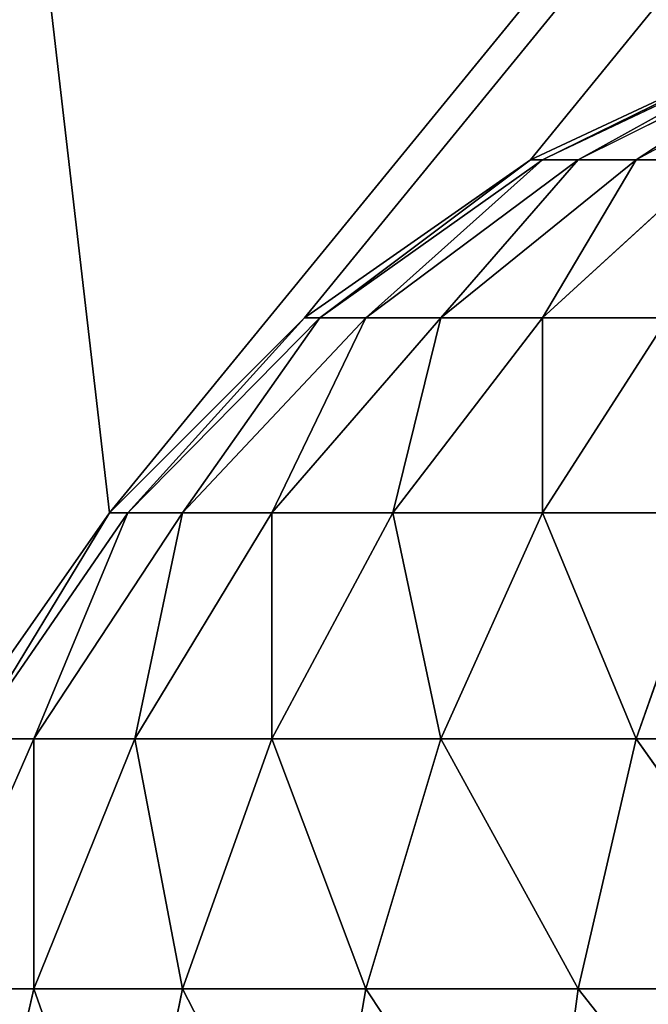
# Model space of a CAD drawing. Extents: x 0 to 16.6, y 0 to 16.6.
# Tile 35 of 200: x 0.8177 to 0.8575, y 8.9278 to 8.99. Entities that reach past the tile are written whole.
import ezdxf

# ---------------------------------------------------------------- set-up
doc = ezdxf.new("R2010")
doc.units = 0
doc.header["$LTSCALE"] = 2.54
doc.layers.get('0').update_dxf_attribs({"color": 13, "linetype": 'CONTINUOUS'})

# ---------------------------------------------------------------- blocks, each defined once
blk = doc.blocks.new('SZCZOTKA_DO_WC_I_UCHWYT_NA')
at = {"color": 0}
for p, q in [((0.823395, 8.958813, 0.3), (0, 16.1, 0.3)), ((0.823395, 8.958813, 0.3), (0, 16.1, 0.3)), ((0.823395, 8.958813, 0.3), (3.8, 12.6, 0.3)), ((0.823395, 8.958813, 0.3), (3.8, 12.6, 0.3)), ((0.835721, 8.97114, 0.3), (3.8, 12.6, 0.3)), ((0.835721, 8.97114, 0.3), (3.8, 12.6, 0.3)), ((0.85, 8.981138, 0.3), (3.8, 12.6, 0.3)), ((0.85, 8.981138, 0.3), (3.8, 12.6, 0.3)), ((0.85, 8.981138, 0.3), (0.865798, 8.988504, 0.3)), ((0.85, 8.981138, 0.3), (0.865798, 8.988504, 0.3)), ((0.85, 8.981138, 0.3), (0.865798, 8.988504, 68.9)), ((0.85, 8.981138, 0.3), (0.865798, 8.988504, 68.9)), ((0.85, 8.981138, 68.9), (0.865798, 8.988504, 68.9)), ((0.85, 8.981138, 68.9), (0.865798, 8.988504, 68.9)), ((0.866317, 8.988504, 68.905939), (0.850759, 8.981138, 68.908679)), ((0.865798, 8.988504, 68.9), (0.850759, 8.981138, 68.908679)), ((0.86786, 8.988504, 68.911694), (0.853015, 8.981138, 68.917102)), ((0.866317, 8.988504, 68.905939), (0.853015, 8.981138, 68.917102)), ((0.87038, 8.988504, 68.917102), (0.856698, 8.981138, 68.925)), ((0.86786, 8.988504, 68.911694), (0.856698, 8.981138, 68.925)), ((0.835721, 8.97114, 0.3), (0.85, 8.981138, 0.3)), ((0.835721, 8.97114, 0.3), (0.85, 8.981138, 0.3)), ((0.835721, 8.97114, 0.3), (0.85, 8.981138, 68.9)), ((0.835721, 8.97114, 0.3), (0.85, 8.981138, 68.9)), ((0.835721, 8.97114, 68.9), (0.85, 8.981138, 68.9)), ((0.835721, 8.97114, 68.9), (0.85, 8.981138, 68.9)), ((0.850759, 8.981138, 68.908679), (0.836697, 8.97114, 68.911157)), ((0.850759, 8.981138, 68.908679), (0.836697, 8.97114, 68.911157)), ((0.85, 8.981138, 68.9), (0.836697, 8.97114, 68.911157)), ((0.85, 8.981138, 68.9), (0.836697, 8.97114, 68.911157)), ((0.853015, 8.981138, 68.917102), (0.839598, 8.97114, 68.921985)), ((0.853015, 8.981138, 68.917102), (0.839598, 8.97114, 68.921985)), ((0.850759, 8.981138, 68.908679), (0.839598, 8.97114, 68.921985)), ((0.850759, 8.981138, 68.908679), (0.839598, 8.97114, 68.921985)), ((0.856698, 8.981138, 68.925), (0.844333, 8.97114, 68.932141)), ((0.856698, 8.981138, 68.925), (0.844333, 8.97114, 68.932141)), ((0.853015, 8.981138, 68.917102), (0.844333, 8.97114, 68.932141)), ((0.853015, 8.981138, 68.917102), (0.844333, 8.97114, 68.932141)), ((0.85, 8.981138, 0.3), (0.85, 8.981138, 68.9)), ((0.85, 8.981138, 0.3), (0.85, 8.981138, 68.9)), ((0.85, 8.981138, 68.9), (0.850759, 8.981138, 68.908679)), ((0.85, 8.981138, 68.9), (0.850759, 8.981138, 68.908679)), ((0.850759, 8.981138, 68.908679), (0.853015, 8.981138, 68.917102)), ((0.861698, 8.981138, 68.932141), (0.850759, 8.97114, 68.941321)), ((0.861698, 8.981138, 68.932141), (0.850759, 8.97114, 68.941321)), ((0.856698, 8.981138, 68.925), (0.850759, 8.97114, 68.941321)), ((0.856698, 8.981138, 68.925), (0.850759, 8.97114, 68.941321)), ((0.850759, 8.981138, 68.908679), (0.853015, 8.981138, 68.917102)), ((0.853015, 8.981138, 68.917102), (0.856698, 8.981138, 68.925)), ((0.853015, 8.981138, 68.917102), (0.856698, 8.981138, 68.925)), ((0.856698, 8.981138, 68.925), (0.861698, 8.981138, 68.932141)), ((0.856698, 8.981138, 68.925), (0.861698, 8.981138, 68.932141)), ((0.823395, 8.958813, 0.3), (0.835721, 8.97114, 0.3)), ((0.823395, 8.958813, 0.3), (0.835721, 8.97114, 0.3)), ((0.823395, 8.958813, 0.3), (0.835721, 8.97114, 68.9)), ((0.823395, 8.958813, 0.3), (0.835721, 8.97114, 68.9)), ((0.823395, 8.958813, 68.9), (0.835721, 8.97114, 68.9)), ((0.823395, 8.958813, 68.9), (0.835721, 8.97114, 68.9)), ((0.836697, 8.97114, 68.911157), (0.824559, 8.958813, 68.913306)), ((0.836697, 8.97114, 68.911157), (0.824559, 8.958813, 68.913306)), ((0.835721, 8.97114, 68.9), (0.824559, 8.958813, 68.913306)), ((0.835721, 8.97114, 68.9), (0.824559, 8.958813, 68.913306)), ((0.839598, 8.97114, 68.921985), (0.828015, 8.958813, 68.926196)), ((0.839598, 8.97114, 68.921985), (0.828015, 8.958813, 68.926196)), ((0.836697, 8.97114, 68.911157), (0.828015, 8.958813, 68.926196)), ((0.836697, 8.97114, 68.911157), (0.828015, 8.958813, 68.926196)), ((0.844333, 8.97114, 68.932141), (0.833658, 8.958813, 68.938306)), ((0.844333, 8.97114, 68.932141), (0.833658, 8.958813, 68.938306)), ((0.839598, 8.97114, 68.921985), (0.833658, 8.958813, 68.938306)), ((0.839598, 8.97114, 68.921985), (0.833658, 8.958813, 68.938306)), ((0.835721, 8.97114, 0.3), (0.835721, 8.97114, 68.9)), ((0.835721, 8.97114, 0.3), (0.835721, 8.97114, 68.9)), ((0.835721, 8.97114, 68.9), (0.836697, 8.97114, 68.911157)), ((0.835721, 8.97114, 68.9), (0.836697, 8.97114, 68.911157)), ((0.836697, 8.97114, 68.911157), (0.839598, 8.97114, 68.921985)), ((0.836697, 8.97114, 68.911157), (0.839598, 8.97114, 68.921985)), ((0.839598, 8.97114, 68.921985), (0.844333, 8.97114, 68.932141)), ((0.839598, 8.97114, 68.921985), (0.844333, 8.97114, 68.932141)), ((0.850759, 8.97114, 68.941321), (0.841317, 8.958813, 68.949243)), ((0.850759, 8.97114, 68.941321), (0.841317, 8.958813, 68.949243)), ((0.844333, 8.97114, 68.932141), (0.841317, 8.958813, 68.949243)), ((0.844333, 8.97114, 68.932141), (0.841317, 8.958813, 68.949243)), ((0.844333, 8.97114, 68.932141), (0.850759, 8.97114, 68.941321)), ((0.844333, 8.97114, 68.932141), (0.850759, 8.97114, 68.941321)), ((0.850759, 8.97114, 68.941321), (0.858682, 8.97114, 68.949243)), ((0.858682, 8.97114, 68.949243), (0.850759, 8.958813, 68.958679)), ((0.858682, 8.97114, 68.949243), (0.850759, 8.958813, 68.958679)), ((0.850759, 8.97114, 68.941321), (0.858682, 8.97114, 68.949243)), ((0.850759, 8.97114, 68.941321), (0.850759, 8.958813, 68.958679)), ((0.850759, 8.97114, 68.941321), (0.850759, 8.958813, 68.958679)), ((0.813397, 8.944535, 0.3), (0.823395, 8.958813, 0.3)), ((0.813397, 8.944535, 0.3), (0.823395, 8.958813, 0.3)), ((0.813397, 8.944535, 0.3), (0.823395, 8.958813, 68.9)), ((0.813397, 8.944535, 0.3), (0.823395, 8.958813, 68.9)), ((0.813397, 8.944535, 68.9), (0.823395, 8.958813, 68.9)), ((0.813397, 8.944535, 68.9), (0.823395, 8.958813, 68.9)), ((0.824559, 8.958813, 68.913306), (0.814713, 8.944535, 68.915039)), ((0.824559, 8.958813, 68.913306), (0.814713, 8.944535, 68.915039)), ((0.823395, 8.958813, 68.9), (0.814713, 8.944535, 68.915039)), ((0.823395, 8.958813, 68.9), (0.814713, 8.944535, 68.915039)), ((0.828015, 8.958813, 68.926196), (0.81862, 8.944535, 68.92962)), ((0.828015, 8.958813, 68.926196), (0.81862, 8.944535, 68.92962)), ((0.824559, 8.958813, 68.913306), (0.81862, 8.944535, 68.92962)), ((0.824559, 8.958813, 68.913306), (0.81862, 8.944535, 68.92962)), ((0.823395, 8.958813, 0.3), (0.823395, 8.958813, 68.9)), ((0.823395, 8.958813, 0.3), (0.823395, 8.958813, 68.9)), ((0.823395, 8.958813, 68.9), (0.824559, 8.958813, 68.913306)), ((0.823395, 8.958813, 68.9), (0.824559, 8.958813, 68.913306)), ((0.824559, 8.958813, 68.913306), (0.828015, 8.958813, 68.926196)), ((0.824559, 8.958813, 68.913306), (0.828015, 8.958813, 68.926196)), ((0.833658, 8.958813, 68.938306), (0.825, 8.944535, 68.943304)), ((0.833658, 8.958813, 68.938306), (0.825, 8.944535, 68.943304)), ((0.828015, 8.958813, 68.926196), (0.825, 8.944535, 68.943304)), ((0.828015, 8.958813, 68.926196), (0.825, 8.944535, 68.943304)), ((0.828015, 8.958813, 68.926196), (0.833658, 8.958813, 68.938306)), ((0.828015, 8.958813, 68.926196), (0.833658, 8.958813, 68.938306)), ((0.833658, 8.958813, 68.938306), (0.841317, 8.958813, 68.949243)), ((0.841317, 8.958813, 68.949243), (0.833658, 8.944535, 68.955664)), ((0.841317, 8.958813, 68.949243), (0.833658, 8.944535, 68.955664)), ((0.833658, 8.958813, 68.938306), (0.841317, 8.958813, 68.949243)), ((0.833658, 8.958813, 68.938306), (0.833658, 8.944535, 68.955664)), ((0.833658, 8.958813, 68.938306), (0.833658, 8.944535, 68.955664)), ((0.841317, 8.958813, 68.949243), (0.850759, 8.958813, 68.958679)), ((0.841317, 8.958813, 68.949243), (0.850759, 8.958813, 68.958679)), ((0.841317, 8.958813, 68.949243), (0.844333, 8.944535, 68.966339)), ((0.841317, 8.958813, 68.949243), (0.844333, 8.944535, 68.966339)), ((0.850759, 8.958813, 68.958679), (0.844333, 8.944535, 68.966339)), ((0.850759, 8.958813, 68.958679), (0.844333, 8.944535, 68.966339)), ((0.850759, 8.958813, 68.958679), (0.861698, 8.958813, 68.966339)), ((0.850759, 8.958813, 68.958679), (0.861698, 8.958813, 68.966339)), ((0.850759, 8.958813, 68.958679), (0.856698, 8.944535, 68.975)), ((0.850759, 8.958813, 68.958679), (0.856698, 8.944535, 68.975)), ((0.861698, 8.958813, 68.966339), (0.856698, 8.944535, 68.975)), ((0.861698, 8.958813, 68.966339), (0.856698, 8.944535, 68.975)), ((0.81862, 8.944535, 68.92962), (0.811698, 8.928737, 68.932141)), ((0.81862, 8.944535, 68.92962), (0.811698, 8.928737, 68.932141)), ((0.814713, 8.944535, 68.915039), (0.81862, 8.944535, 68.92962)), ((0.814713, 8.944535, 68.915039), (0.81862, 8.944535, 68.92962)), ((0.81862, 8.944535, 68.92962), (0.825, 8.944535, 68.943304)), ((0.825, 8.944535, 68.943304), (0.81862, 8.928737, 68.946985)), ((0.825, 8.944535, 68.943304), (0.81862, 8.928737, 68.946985)), ((0.81862, 8.944535, 68.92962), (0.825, 8.944535, 68.943304)), ((0.81862, 8.944535, 68.92962), (0.81862, 8.928737, 68.946985)), ((0.81862, 8.944535, 68.92962), (0.81862, 8.928737, 68.946985)), ((0.825, 8.944535, 68.943304), (0.833658, 8.944535, 68.955664)), ((0.825, 8.944535, 68.943304), (0.833658, 8.944535, 68.955664)), ((0.825, 8.944535, 68.943304), (0.828015, 8.928737, 68.960406)), ((0.825, 8.944535, 68.943304), (0.828015, 8.928737, 68.960406)), ((0.833658, 8.944535, 68.955664), (0.828015, 8.928737, 68.960406)), ((0.833658, 8.944535, 68.955664), (0.828015, 8.928737, 68.960406)), ((0.833658, 8.944535, 68.955664), (0.844333, 8.944535, 68.966339)), ((0.833658, 8.944535, 68.955664), (0.844333, 8.944535, 68.966339)), ((0.833658, 8.944535, 68.955664), (0.839598, 8.928737, 68.971985)), ((0.833658, 8.944535, 68.955664), (0.839598, 8.928737, 68.971985)), ((0.844333, 8.944535, 68.966339), (0.839598, 8.928737, 68.971985)), ((0.844333, 8.944535, 68.966339), (0.839598, 8.928737, 68.971985)), ((0.844333, 8.944535, 68.966339), (0.856698, 8.944535, 68.975)), ((0.844333, 8.944535, 68.966339), (0.856698, 8.944535, 68.975)), ((0.844333, 8.944535, 68.966339), (0.853015, 8.928737, 68.981378)), ((0.844333, 8.944535, 68.966339), (0.853015, 8.928737, 68.981378)), ((0.856698, 8.944535, 68.975), (0.853015, 8.928737, 68.981378)), ((0.856698, 8.944535, 68.975), (0.853015, 8.928737, 68.981378)), ((0.856698, 8.944535, 68.975), (0.87038, 8.944535, 68.981378)), ((0.856698, 8.944535, 68.975), (0.87038, 8.944535, 68.981378)), ((0.856698, 8.944535, 68.975), (0.86786, 8.928737, 68.9883)), ((0.856698, 8.944535, 68.975), (0.86786, 8.928737, 68.9883)), ((0.811698, 8.928737, 68.932141), (0.81862, 8.928737, 68.946985)), ((0.811698, 8.928737, 68.932141), (0.81862, 8.928737, 68.946985)), ((0.81862, 8.928737, 68.946985), (0.814713, 8.9119, 68.949243)), ((0.81862, 8.928737, 68.946985), (0.814713, 8.9119, 68.949243)), ((0.81862, 8.928737, 68.946985), (0.828015, 8.928737, 68.960406)), ((0.81862, 8.928737, 68.946985), (0.828015, 8.928737, 68.960406)), ((0.81862, 8.928737, 68.946985), (0.824559, 8.9119, 68.9633)), ((0.81862, 8.928737, 68.946985), (0.824559, 8.9119, 68.9633)), ((0.828015, 8.928737, 68.960406), (0.824559, 8.9119, 68.9633)), ((0.828015, 8.928737, 68.960406), (0.824559, 8.9119, 68.9633)), ((0.828015, 8.928737, 68.960406), (0.839598, 8.928737, 68.971985)), ((0.828015, 8.928737, 68.960406), (0.839598, 8.928737, 68.971985)), ((0.828015, 8.928737, 68.960406), (0.836697, 8.9119, 68.975446)), ((0.828015, 8.928737, 68.960406), (0.836697, 8.9119, 68.975446)), ((0.839598, 8.928737, 68.971985), (0.836697, 8.9119, 68.975446)), ((0.839598, 8.928737, 68.971985), (0.836697, 8.9119, 68.975446)), ((0.839598, 8.928737, 68.971985), (0.853015, 8.928737, 68.981378)), ((0.839598, 8.928737, 68.971985), (0.853015, 8.928737, 68.981378)), ((0.839598, 8.928737, 68.971985), (0.850759, 8.9119, 68.985291)), ((0.839598, 8.928737, 68.971985), (0.850759, 8.9119, 68.985291)), ((0.853015, 8.928737, 68.981378), (0.850759, 8.9119, 68.985291)), ((0.853015, 8.928737, 68.981378), (0.850759, 8.9119, 68.985291)), ((0.853015, 8.928737, 68.981378), (0.86786, 8.928737, 68.9883)), ((0.853015, 8.928737, 68.981378), (0.86786, 8.928737, 68.9883)), ((0.853015, 8.928737, 68.981378), (0.866317, 8.9119, 68.992542)), ((0.853015, 8.928737, 68.981378), (0.866317, 8.9119, 68.992542))]:
    blk.add_line(p, q, dxfattribs=at)
mesh = blk.add_polyface(dxfattribs=at)
corners = [(0.823395, 8.958813, 0.3), (0, 16.1, 0.3), (0.813397, 8.944535, 0.3)]
mesh.append_faces([[corners[k] for k in face] for face in [(0, 1, 2)]], dxfattribs={"color": 0})
mesh = blk.add_polyface(dxfattribs=at)
corners = [(3.8, 12.6, 0.3), (0, 16.1, 0.3), (0.823395, 8.958813, 0.3)]
mesh.append_faces([[corners[k] for k in face] for face in [(0, 1, 2)]], dxfattribs={"color": 0})
mesh = blk.add_polyface(dxfattribs=at)
corners = [(16.6, 16.1), (0, 0.5), (0, 16.1)]
mesh.append_faces([[corners[k] for k in face] for face in [(0, 1, 2)]], dxfattribs={"color": 0})
mesh = blk.add_polyface(dxfattribs=at)
corners = [(16.6, 0.5), (0, 0.5), (16.6, 16.1)]
mesh.append_faces([[corners[k] for k in face] for face in [(0, 1, 2)]], dxfattribs={"color": 0})
mesh = blk.add_polyface(dxfattribs=at)
corners = [(3.8, 12.6, 0.3), (0.823395, 8.958813, 0.3), (0.835721, 8.97114, 0.3)]
mesh.append_faces([[corners[k] for k in face] for face in [(0, 1, 2)]], dxfattribs={"color": 0})
mesh = blk.add_polyface(dxfattribs=at)
corners = [(3.8, 12.6, 0.3), (0.835721, 8.97114, 0.3), (0.85, 8.981138, 0.3)]
mesh.append_faces([[corners[k] for k in face] for face in [(0, 1, 2)]], dxfattribs={"color": 0})
mesh = blk.add_polyface(dxfattribs=at)
corners = [(3.8, 12.6, 0.3), (0.85, 8.981138, 0.3), (0.865798, 8.988504, 0.3)]
mesh.append_faces([[corners[k] for k in face] for face in [(0, 1, 2)]], dxfattribs={"color": 0})
mesh = blk.add_polyface(dxfattribs=at)
corners = [(0.865798, 8.988504, 68.9), (0.865798, 8.988504, 0.3), (0.85, 8.981138, 0.3)]
mesh.append_faces([[corners[k] for k in face] for face in [(0, 1, 2)]], dxfattribs={"color": 0})
mesh = blk.add_polyface(dxfattribs=at)
corners = [(0.865798, 8.988504, 68.9), (0.85, 8.981138, 0.3), (0.85, 8.981138, 68.9)]
mesh.append_faces([[corners[k] for k in face] for face in [(0, 1, 2)]], dxfattribs={"color": 0})
mesh = blk.add_polyface(dxfattribs=at)
corners = [(0.850759, 8.981138, 68.908679), (0.865798, 8.988504, 68.9), (0.85, 8.981138, 68.9)]
mesh.append_faces([[corners[k] for k in face] for face in [(0, 1, 2)]], dxfattribs={"color": 0})
mesh = blk.add_polyface(dxfattribs=at)
corners = [(0.853015, 8.981138, 68.917102), (0.866317, 8.988504, 68.905939), (0.850759, 8.981138, 68.908679)]
mesh.append_faces([[corners[k] for k in face] for face in [(0, 1, 2)]], dxfattribs={"color": 0})
mesh = blk.add_polyface(dxfattribs=at)
corners = [(0.856698, 8.981138, 68.925), (0.86786, 8.988504, 68.911694), (0.853015, 8.981138, 68.917102)]
mesh.append_faces([[corners[k] for k in face] for face in [(0, 1, 2)]], dxfattribs={"color": 0})
mesh = blk.add_polyface(dxfattribs=at)
corners = [(0.861698, 8.981138, 68.932141), (0.87038, 8.988504, 68.917102), (0.856698, 8.981138, 68.925)]
mesh.append_faces([[corners[k] for k in face] for face in [(0, 1, 2)]], dxfattribs={"color": 0})
mesh = blk.add_polyface(dxfattribs=at)
corners = [(0.85, 8.981138, 68.9), (0.85, 8.981138, 0.3), (0.835721, 8.97114, 0.3)]
mesh.append_faces([[corners[k] for k in face] for face in [(0, 1, 2)]], dxfattribs={"color": 0})
mesh = blk.add_polyface(dxfattribs=at)
corners = [(0.85, 8.981138, 68.9), (0.835721, 8.97114, 0.3), (0.835721, 8.97114, 68.9)]
mesh.append_faces([[corners[k] for k in face] for face in [(0, 1, 2)]], dxfattribs={"color": 0})
mesh = blk.add_polyface(dxfattribs=at)
corners = [(0.836697, 8.97114, 68.911157), (0.85, 8.981138, 68.9), (0.835721, 8.97114, 68.9)]
mesh.append_faces([[corners[k] for k in face] for face in [(0, 1, 2)]], dxfattribs={"color": 0})
mesh = blk.add_polyface(dxfattribs=at)
corners = [(0.839598, 8.97114, 68.921985), (0.850759, 8.981138, 68.908679), (0.836697, 8.97114, 68.911157)]
mesh.append_faces([[corners[k] for k in face] for face in [(0, 1, 2)]], dxfattribs={"color": 0})
mesh = blk.add_polyface(dxfattribs=at)
corners = [(0.836697, 8.97114, 68.911157), (0.850759, 8.981138, 68.908679), (0.85, 8.981138, 68.9)]
mesh.append_faces([[corners[k] for k in face] for face in [(0, 1, 2)]], dxfattribs={"color": 0})
mesh = blk.add_polyface(dxfattribs=at)
corners = [(0.844333, 8.97114, 68.932141), (0.853015, 8.981138, 68.917102), (0.839598, 8.97114, 68.921985)]
mesh.append_faces([[corners[k] for k in face] for face in [(0, 1, 2)]], dxfattribs={"color": 0})
mesh = blk.add_polyface(dxfattribs=at)
corners = [(0.839598, 8.97114, 68.921985), (0.853015, 8.981138, 68.917102), (0.850759, 8.981138, 68.908679)]
mesh.append_faces([[corners[k] for k in face] for face in [(0, 1, 2)]], dxfattribs={"color": 0})
mesh = blk.add_polyface(dxfattribs=at)
corners = [(0.850759, 8.97114, 68.941321), (0.856698, 8.981138, 68.925), (0.844333, 8.97114, 68.932141)]
mesh.append_faces([[corners[k] for k in face] for face in [(0, 1, 2)]], dxfattribs={"color": 0})
mesh = blk.add_polyface(dxfattribs=at)
corners = [(0.844333, 8.97114, 68.932141), (0.856698, 8.981138, 68.925), (0.853015, 8.981138, 68.917102)]
mesh.append_faces([[corners[k] for k in face] for face in [(0, 1, 2)]], dxfattribs={"color": 0})
mesh = blk.add_polyface(dxfattribs=at)
corners = [(0.858682, 8.97114, 68.949243), (0.861698, 8.981138, 68.932141), (0.850759, 8.97114, 68.941321)]
mesh.append_faces([[corners[k] for k in face] for face in [(0, 1, 2)]], dxfattribs={"color": 0})
mesh = blk.add_polyface(dxfattribs=at)
corners = [(0.850759, 8.97114, 68.941321), (0.861698, 8.981138, 68.932141), (0.856698, 8.981138, 68.925)]
mesh.append_faces([[corners[k] for k in face] for face in [(0, 1, 2)]], dxfattribs={"color": 0})
mesh = blk.add_polyface(dxfattribs=at)
corners = [(0.835721, 8.97114, 68.9), (0.835721, 8.97114, 0.3), (0.823395, 8.958813, 0.3)]
mesh.append_faces([[corners[k] for k in face] for face in [(0, 1, 2)]], dxfattribs={"color": 0})
mesh = blk.add_polyface(dxfattribs=at)
corners = [(0.835721, 8.97114, 68.9), (0.823395, 8.958813, 0.3), (0.823395, 8.958813, 68.9)]
mesh.append_faces([[corners[k] for k in face] for face in [(0, 1, 2)]], dxfattribs={"color": 0})
mesh = blk.add_polyface(dxfattribs=at)
corners = [(0.824559, 8.958813, 68.913306), (0.835721, 8.97114, 68.9), (0.823395, 8.958813, 68.9)]
mesh.append_faces([[corners[k] for k in face] for face in [(0, 1, 2)]], dxfattribs={"color": 0})
mesh = blk.add_polyface(dxfattribs=at)
corners = [(0.828015, 8.958813, 68.926196), (0.836697, 8.97114, 68.911157), (0.824559, 8.958813, 68.913306)]
mesh.append_faces([[corners[k] for k in face] for face in [(0, 1, 2)]], dxfattribs={"color": 0})
mesh = blk.add_polyface(dxfattribs=at)
corners = [(0.824559, 8.958813, 68.913306), (0.836697, 8.97114, 68.911157), (0.835721, 8.97114, 68.9)]
mesh.append_faces([[corners[k] for k in face] for face in [(0, 1, 2)]], dxfattribs={"color": 0})
mesh = blk.add_polyface(dxfattribs=at)
corners = [(0.833658, 8.958813, 68.938306), (0.839598, 8.97114, 68.921985), (0.828015, 8.958813, 68.926196)]
mesh.append_faces([[corners[k] for k in face] for face in [(0, 1, 2)]], dxfattribs={"color": 0})
mesh = blk.add_polyface(dxfattribs=at)
corners = [(0.828015, 8.958813, 68.926196), (0.839598, 8.97114, 68.921985), (0.836697, 8.97114, 68.911157)]
mesh.append_faces([[corners[k] for k in face] for face in [(0, 1, 2)]], dxfattribs={"color": 0})
mesh = blk.add_polyface(dxfattribs=at)
corners = [(0.841317, 8.958813, 68.949243), (0.844333, 8.97114, 68.932141), (0.833658, 8.958813, 68.938306)]
mesh.append_faces([[corners[k] for k in face] for face in [(0, 1, 2)]], dxfattribs={"color": 0})
mesh = blk.add_polyface(dxfattribs=at)
corners = [(0.833658, 8.958813, 68.938306), (0.844333, 8.97114, 68.932141), (0.839598, 8.97114, 68.921985)]
mesh.append_faces([[corners[k] for k in face] for face in [(0, 1, 2)]], dxfattribs={"color": 0})
mesh = blk.add_polyface(dxfattribs=at)
corners = [(0.850759, 8.958813, 68.958679), (0.850759, 8.97114, 68.941321), (0.841317, 8.958813, 68.949243)]
mesh.append_faces([[corners[k] for k in face] for face in [(0, 1, 2)]], dxfattribs={"color": 0})
mesh = blk.add_polyface(dxfattribs=at)
corners = [(0.841317, 8.958813, 68.949243), (0.850759, 8.97114, 68.941321), (0.844333, 8.97114, 68.932141)]
mesh.append_faces([[corners[k] for k in face] for face in [(0, 1, 2)]], dxfattribs={"color": 0})
mesh = blk.add_polyface(dxfattribs=at)
corners = [(0.861698, 8.958813, 68.966339), (0.858682, 8.97114, 68.949243), (0.850759, 8.958813, 68.958679)]
mesh.append_faces([[corners[k] for k in face] for face in [(0, 1, 2)]], dxfattribs={"color": 0})
mesh = blk.add_polyface(dxfattribs=at)
corners = [(0.850759, 8.958813, 68.958679), (0.858682, 8.97114, 68.949243), (0.850759, 8.97114, 68.941321)]
mesh.append_faces([[corners[k] for k in face] for face in [(0, 1, 2)]], dxfattribs={"color": 0})
mesh = blk.add_polyface(dxfattribs=at)
corners = [(0.823395, 8.958813, 0.3), (0.813397, 8.944535, 0.3), (0.823395, 8.958813, 68.9)]
mesh.append_faces([[corners[k] for k in face] for face in [(0, 1, 2)]], dxfattribs={"color": 0})
mesh = blk.add_polyface(dxfattribs=at)
corners = [(0.823395, 8.958813, 68.9), (0.813397, 8.944535, 0.3), (0.813397, 8.944535, 68.9)]
mesh.append_faces([[corners[k] for k in face] for face in [(0, 1, 2)]], dxfattribs={"color": 0})
mesh = blk.add_polyface(dxfattribs=at)
corners = [(0.823395, 8.958813, 68.9), (0.813397, 8.944535, 68.9), (0.814713, 8.944535, 68.915039)]
mesh.append_faces([[corners[k] for k in face] for face in [(0, 1, 2)]], dxfattribs={"color": 0})
mesh = blk.add_polyface(dxfattribs=at)
corners = [(0.824559, 8.958813, 68.913306), (0.814713, 8.944535, 68.915039), (0.81862, 8.944535, 68.92962)]
mesh.append_faces([[corners[k] for k in face] for face in [(0, 1, 2)]], dxfattribs={"color": 0})
mesh = blk.add_polyface(dxfattribs=at)
corners = [(0.823395, 8.958813, 68.9), (0.814713, 8.944535, 68.915039), (0.824559, 8.958813, 68.913306)]
mesh.append_faces([[corners[k] for k in face] for face in [(0, 1, 2)]], dxfattribs={"color": 0})
mesh = blk.add_polyface(dxfattribs=at)
corners = [(0.828015, 8.958813, 68.926196), (0.81862, 8.944535, 68.92962), (0.825, 8.944535, 68.943304)]
mesh.append_faces([[corners[k] for k in face] for face in [(0, 1, 2)]], dxfattribs={"color": 0})
mesh = blk.add_polyface(dxfattribs=at)
corners = [(0.824559, 8.958813, 68.913306), (0.81862, 8.944535, 68.92962), (0.828015, 8.958813, 68.926196)]
mesh.append_faces([[corners[k] for k in face] for face in [(0, 1, 2)]], dxfattribs={"color": 0})
mesh = blk.add_polyface(dxfattribs=at)
corners = [(0.833658, 8.958813, 68.938306), (0.825, 8.944535, 68.943304), (0.833658, 8.944535, 68.955664)]
mesh.append_faces([[corners[k] for k in face] for face in [(0, 1, 2)]], dxfattribs={"color": 0})
mesh = blk.add_polyface(dxfattribs=at)
corners = [(0.828015, 8.958813, 68.926196), (0.825, 8.944535, 68.943304), (0.833658, 8.958813, 68.938306)]
mesh.append_faces([[corners[k] for k in face] for face in [(0, 1, 2)]], dxfattribs={"color": 0})
mesh = blk.add_polyface(dxfattribs=at)
corners = [(0.841317, 8.958813, 68.949243), (0.833658, 8.944535, 68.955664), (0.844333, 8.944535, 68.966339)]
mesh.append_faces([[corners[k] for k in face] for face in [(0, 1, 2)]], dxfattribs={"color": 0})
mesh = blk.add_polyface(dxfattribs=at)
corners = [(0.833658, 8.958813, 68.938306), (0.833658, 8.944535, 68.955664), (0.841317, 8.958813, 68.949243)]
mesh.append_faces([[corners[k] for k in face] for face in [(0, 1, 2)]], dxfattribs={"color": 0})
mesh = blk.add_polyface(dxfattribs=at)
corners = [(0.850759, 8.958813, 68.958679), (0.841317, 8.958813, 68.949243), (0.844333, 8.944535, 68.966339)]
mesh.append_faces([[corners[k] for k in face] for face in [(0, 1, 2)]], dxfattribs={"color": 0})
mesh = blk.add_polyface(dxfattribs=at)
corners = [(0.856698, 8.944535, 68.975), (0.850759, 8.958813, 68.958679), (0.844333, 8.944535, 68.966339)]
mesh.append_faces([[corners[k] for k in face] for face in [(0, 1, 2)]], dxfattribs={"color": 0})
mesh = blk.add_polyface(dxfattribs=at)
corners = [(0.861698, 8.958813, 68.966339), (0.850759, 8.958813, 68.958679), (0.856698, 8.944535, 68.975)]
mesh.append_faces([[corners[k] for k in face] for face in [(0, 1, 2)]], dxfattribs={"color": 0})
mesh = blk.add_polyface(dxfattribs=at)
corners = [(0.87038, 8.944535, 68.981378), (0.861698, 8.958813, 68.966339), (0.856698, 8.944535, 68.975)]
mesh.append_faces([[corners[k] for k in face] for face in [(0, 1, 2)]], dxfattribs={"color": 0})
mesh = blk.add_polyface(dxfattribs=at)
corners = [(0.81862, 8.944535, 68.92962), (0.811698, 8.928737, 68.932141), (0.81862, 8.928737, 68.946985)]
mesh.append_faces([[corners[k] for k in face] for face in [(0, 1, 2)]], dxfattribs={"color": 0})
mesh = blk.add_polyface(dxfattribs=at)
corners = [(0.814713, 8.944535, 68.915039), (0.811698, 8.928737, 68.932141), (0.81862, 8.944535, 68.92962)]
mesh.append_faces([[corners[k] for k in face] for face in [(0, 1, 2)]], dxfattribs={"color": 0})
mesh = blk.add_polyface(dxfattribs=at)
corners = [(0.825, 8.944535, 68.943304), (0.81862, 8.928737, 68.946985), (0.828015, 8.928737, 68.960406)]
mesh.append_faces([[corners[k] for k in face] for face in [(0, 1, 2)]], dxfattribs={"color": 0})
mesh = blk.add_polyface(dxfattribs=at)
corners = [(0.81862, 8.944535, 68.92962), (0.81862, 8.928737, 68.946985), (0.825, 8.944535, 68.943304)]
mesh.append_faces([[corners[k] for k in face] for face in [(0, 1, 2)]], dxfattribs={"color": 0})
mesh = blk.add_polyface(dxfattribs=at)
corners = [(0.825, 8.944535, 68.943304), (0.828015, 8.928737, 68.960406), (0.833658, 8.944535, 68.955664)]
mesh.append_faces([[corners[k] for k in face] for face in [(0, 1, 2)]], dxfattribs={"color": 0})
mesh = blk.add_polyface(dxfattribs=at)
corners = [(0.839598, 8.928737, 68.971985), (0.833658, 8.944535, 68.955664), (0.828015, 8.928737, 68.960406)]
mesh.append_faces([[corners[k] for k in face] for face in [(0, 1, 2)]], dxfattribs={"color": 0})
mesh = blk.add_polyface(dxfattribs=at)
corners = [(0.833658, 8.944535, 68.955664), (0.839598, 8.928737, 68.971985), (0.844333, 8.944535, 68.966339)]
mesh.append_faces([[corners[k] for k in face] for face in [(0, 1, 2)]], dxfattribs={"color": 0})
mesh = blk.add_polyface(dxfattribs=at)
corners = [(0.853015, 8.928737, 68.981378), (0.844333, 8.944535, 68.966339), (0.839598, 8.928737, 68.971985)]
mesh.append_faces([[corners[k] for k in face] for face in [(0, 1, 2)]], dxfattribs={"color": 0})
mesh = blk.add_polyface(dxfattribs=at)
corners = [(0.856698, 8.944535, 68.975), (0.844333, 8.944535, 68.966339), (0.853015, 8.928737, 68.981378)]
mesh.append_faces([[corners[k] for k in face] for face in [(0, 1, 2)]], dxfattribs={"color": 0})
mesh = blk.add_polyface(dxfattribs=at)
corners = [(0.86786, 8.928737, 68.9883), (0.856698, 8.944535, 68.975), (0.853015, 8.928737, 68.981378)]
mesh.append_faces([[corners[k] for k in face] for face in [(0, 1, 2)]], dxfattribs={"color": 0})
mesh = blk.add_polyface(dxfattribs=at)
corners = [(0.87038, 8.944535, 68.981378), (0.856698, 8.944535, 68.975), (0.86786, 8.928737, 68.9883)]
mesh.append_faces([[corners[k] for k in face] for face in [(0, 1, 2)]], dxfattribs={"color": 0})
mesh = blk.add_polyface(dxfattribs=at)
corners = [(0.811698, 8.928737, 68.932141), (0.814713, 8.9119, 68.949243), (0.81862, 8.928737, 68.946985)]
mesh.append_faces([[corners[k] for k in face] for face in [(0, 1, 2)]], dxfattribs={"color": 0})
mesh = blk.add_polyface(dxfattribs=at)
corners = [(0.81862, 8.928737, 68.946985), (0.814713, 8.9119, 68.949243), (0.824559, 8.9119, 68.9633)]
mesh.append_faces([[corners[k] for k in face] for face in [(0, 1, 2)]], dxfattribs={"color": 0})
mesh = blk.add_polyface(dxfattribs=at)
corners = [(0.81862, 8.928737, 68.946985), (0.824559, 8.9119, 68.9633), (0.828015, 8.928737, 68.960406)]
mesh.append_faces([[corners[k] for k in face] for face in [(0, 1, 2)]], dxfattribs={"color": 0})
mesh = blk.add_polyface(dxfattribs=at)
corners = [(0.828015, 8.928737, 68.960406), (0.824559, 8.9119, 68.9633), (0.836697, 8.9119, 68.975446)]
mesh.append_faces([[corners[k] for k in face] for face in [(0, 1, 2)]], dxfattribs={"color": 0})
mesh = blk.add_polyface(dxfattribs=at)
corners = [(0.839598, 8.928737, 68.971985), (0.828015, 8.928737, 68.960406), (0.836697, 8.9119, 68.975446)]
mesh.append_faces([[corners[k] for k in face] for face in [(0, 1, 2)]], dxfattribs={"color": 0})
mesh = blk.add_polyface(dxfattribs=at)
corners = [(0.850759, 8.9119, 68.985291), (0.839598, 8.928737, 68.971985), (0.836697, 8.9119, 68.975446)]
mesh.append_faces([[corners[k] for k in face] for face in [(0, 1, 2)]], dxfattribs={"color": 0})
mesh = blk.add_polyface(dxfattribs=at)
corners = [(0.853015, 8.928737, 68.981378), (0.839598, 8.928737, 68.971985), (0.850759, 8.9119, 68.985291)]
mesh.append_faces([[corners[k] for k in face] for face in [(0, 1, 2)]], dxfattribs={"color": 0})
mesh = blk.add_polyface(dxfattribs=at)
corners = [(0.866317, 8.9119, 68.992542), (0.853015, 8.928737, 68.981378), (0.850759, 8.9119, 68.985291)]
mesh.append_faces([[corners[k] for k in face] for face in [(0, 1, 2)]], dxfattribs={"color": 0})
mesh = blk.add_polyface(dxfattribs=at)
corners = [(0.86786, 8.928737, 68.9883), (0.853015, 8.928737, 68.981378), (0.866317, 8.9119, 68.992542)]
mesh.append_faces([[corners[k] for k in face] for face in [(0, 1, 2)]], dxfattribs={"color": 0})

msp = doc.modelspace()

# ---------------------------------------------------------------- block references
at = {"color": 0}
msp.add_blockref('SZCZOTKA_DO_WC_I_UCHWYT_NA', (0, 0), dxfattribs=at)

doc.saveas('drawing.dxf')
